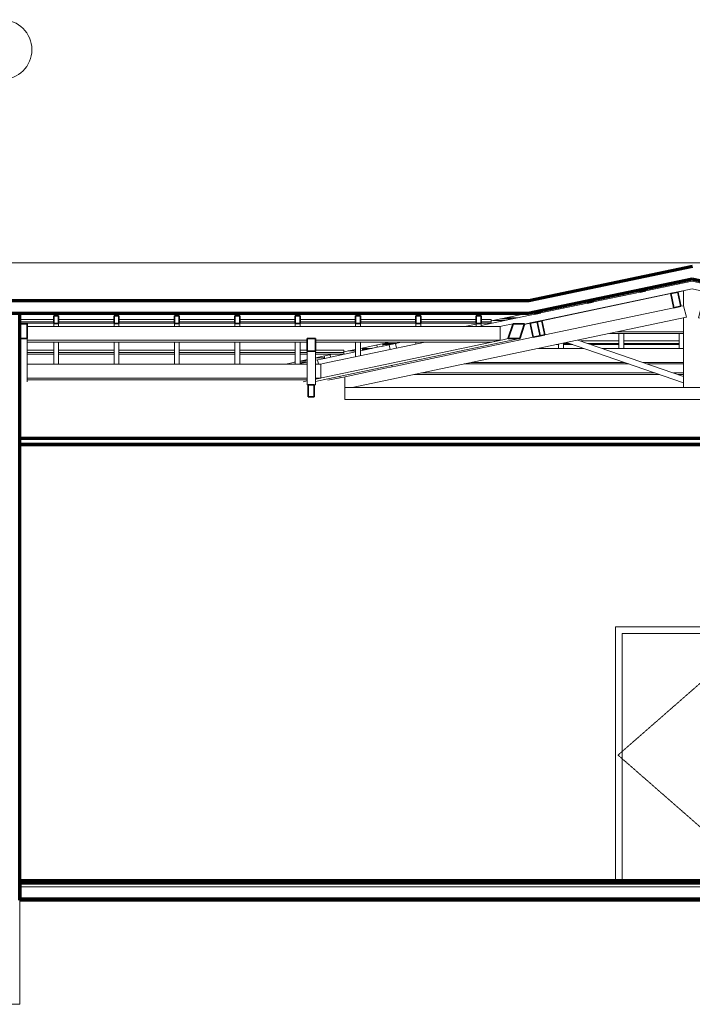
# Model space of a CAD drawing. Header units: millimetres. Extents: x -5363 to 61877, y -2112 to 8822.
# Tile 5 of 17: x 10350 to 15961, y 0 to 8217. Entities that reach past the tile are written whole.
import ezdxf

# ---------------------------------------------------------------- set-up
doc = ezdxf.new("R2010")
doc.units = ezdxf.units.MM
doc.linetypes.add('_Tracejado pequeno', pattern=[2.25, 1.5, -0.75])
for name, color, linetype, lineweight in [('A-CLNG', 13, 'Continuous', 18), ('A-DOOR', 31, 'Continuous', 18), ('A-DOOR-FRAM', 31, 'Continuous', 18), ('A-FLOR', 192, 'Continuous', 18), ('A-FLOR-MCUT', 51, 'Continuous', 18), ('A-GENM', 13, 'Continuous', 18), ('A-GLAZ-CWMG', 51, 'Continuous', 18), ('A-ROOF', 132, 'Continuous', 18), ('A-WALL', 113, 'Continuous', 18), ('S-GRID-IDEN', 1, 'Continuous', 9)]:
    doc.layers.add(name, color=color, linetype=linetype, lineweight=lineweight)

# ---------------------------------------------------------------- blocks, each defined once
blk = doc.blocks.new('PORTA - PN1 - 1_20 x 2_10 m-4023018-CORTE C - CORTE DE IMPLANTAÇÃO')
at = {"layer": 'A-DOOR', "linetype": '_Tracejado pequeno'}
for p in [(16541.1, 3130), (16541.1, 1030)]:
    blk.add_line(p, (15341.1, 2080), dxfattribs=at)
at = {"layer": 'A-DOOR-FRAM'}
for p, q in [((16561.1, 3150), (15321.1, 3150)), ((15321.1, 3150), (15321.1, 1030)), ((16561.1, 1030), (16561.1, 3150)), ((15376.1, 1030), (15376.1, 3095)), ((15376.1, 3095), (16506.1, 3095)), ((16506.1, 3095), (16506.1, 1030))]:
    blk.add_line(p, q, dxfattribs=at)
blk = doc.blocks.new('Rectangular Mullion - 6x12 cm-3934083-CORTE C - CORTE DE IMPLANTAÇÃO')
at = {"layer": 'A-GLAZ-CWMG'}
for p, q in [((14404.8, 5728.7), (14502, 5728.7)), ((14808.6, 5728.7), (14818.4, 5728.7)), ((16465.1, 5728.7), (16508.6, 5728.7)), ((17332.1, 5728.7), (17380.3, 5728.7)), ((15269.8, 5598.7), (15886.8, 5598.7)), ((15886.8, 5611.5), (15330.4, 5611.5)), ((16528.8, 5611.5), (16036.8, 5611.5)), ((16036.8, 5598.7), (16584.1, 5598.7)), ((17018.5, 5611.5), (16975, 5611.5)), ((17030.3, 5598.7), (17073.8, 5598.7))]:
    blk.add_line(p, q, dxfattribs=at)
blk = doc.blocks.new('Rectangular Mullion - 6x12 cm-3933646-CORTE C - CORTE DE IMPLANTAÇÃO')
at = {"layer": 'A-GLAZ-CWMG'}
for p, q in [((14397.7, 5706.8), (14300.5, 5706.8)), ((14458.3, 5719.6), (14361.1, 5719.6)), ((14714.1, 5706.8), (14704.2, 5706.8)), ((14726.3, 5711.5), (14726.3, 5709.4))]:
    blk.add_line(p, q, dxfattribs=at)
blk = doc.blocks.new('Rectangular Mullion - 2x5 cm-4253628-CORTE C - CORTE DE IMPLANTAÇÃO')
at = {"layer": 'A-GLAZ-CWMG'}
for p, q in [((13378.9, 5505.5), (13439.1, 5505.5)), ((13489.6, 5516.1), (13392.4, 5516.1)), ((14825.9, 5505.5), (14845.4, 5505.5)), ((14933.2, 5516.1), (14885.4, 5516.1)), ((14885.4, 5505.5), (14964, 5505.5)), ((15030, 5535.7), (15348.9, 5535.7)), ((15348.9, 5516.1), (15086.8, 5516.1)), ((15117.6, 5505.5), (15348.9, 5505.5)), ((15388.9, 5535.7), (15852.3, 5535.7)), ((15852.3, 5516.1), (15388.9, 5516.1)), ((15388.9, 5505.5), (15852.3, 5505.5))]:
    blk.add_line(p, q, dxfattribs=at)
blk = doc.blocks.new('Rectangular Mullion - 2x5 cm-4253632-CORTE C - CORTE DE IMPLANTAÇÃO')
at = {"layer": 'A-GLAZ-CWMG'}
for p, q in [((6731.1, 5394.7), (6731.1, 5414.2)), ((6809.3, 5394.7), (6731.1, 5394.7)), ((12893.1, 5394.7), (12816.7, 5394.7))]:
    blk.add_line(p, q, dxfattribs=at)
blk = doc.blocks.new('Rectangular Mullion - 2x5 cm-4253634-CORTE C - CORTE DE IMPLANTAÇÃO')
at = {"layer": 'A-GLAZ-CWMG'}
for p, q in [((12889.8, 5410.6), (12893.9, 5391)), ((12893.9, 5391), (12942.8, 5401.3)), ((12942.8, 5401.3), (12938.7, 5420.9))]:
    blk.add_line(p, q, dxfattribs=at)
blk = doc.blocks.new('Rectangular Mullion - 2x5 cm-4253636-CORTE C - CORTE DE IMPLANTAÇÃO')
at = {"layer": 'A-GLAZ-CWMG'}
for p, q in [((9918.6, 5438.6), (9918.6, 5457.9)), ((9918.6, 5457.9), (10051.1, 5457.9)), ((9918.6, 5425.5), (9918.6, 5438.6)), ((10051.1, 5438.6), (9918.6, 5438.6)), ((9918.6, 5425.5), (10051.1, 5425.5)), ((10411.1, 5457.9), (10634.6, 5457.9)), ((10634.6, 5438.6), (10411.1, 5438.6)), ((10411.1, 5425.5), (10634.6, 5425.5)), ((10674.6, 5457.9), (11138.1, 5457.9)), ((11138.1, 5438.6), (10674.6, 5438.6)), ((10674.6, 5425.5), (11138.1, 5425.5)), ((11178.1, 5457.9), (11641.5, 5457.9)), ((11641.5, 5438.6), (11178.1, 5438.6)), ((11178.1, 5425.5), (11641.5, 5425.5)), ((11681.5, 5457.9), (12145, 5457.9)), ((12145, 5438.6), (11681.5, 5438.6)), ((11681.5, 5425.5), (12145, 5425.5)), ((12185, 5457.9), (12648.5, 5457.9)), ((12648.5, 5438.6), (12185, 5438.6)), ((12185, 5425.5), (12648.5, 5425.5)), ((12688.5, 5457.9), (12746.7, 5457.9)), ((12746.7, 5438.6), (12688.5, 5438.6)), ((12688.5, 5425.5), (12746.7, 5425.5)), ((12816.7, 5457.9), (13052.5, 5457.9)), ((13052.5, 5438.6), (12816.7, 5438.6)), ((12816.7, 5425.5), (13052.5, 5425.5)), ((13052.5, 5457.9), (13052.5, 5438.6)), ((13052.5, 5438.6), (13052.5, 5425.5))]:
    blk.add_line(p, q, dxfattribs=at)
blk = doc.blocks.new('Rectangular Mullion - 2x5 cm-4253688-CORTE C - CORTE DE IMPLANTAÇÃO')
at = {"layer": 'A-GLAZ-CWMG'}
for p, q in [((13381.4, 5493.4), (13377.3, 5513)), ((13328.4, 5502.7), (13332.5, 5483.1)), ((13332.5, 5483.1), (13381.4, 5493.4))]:
    blk.add_line(p, q, dxfattribs=at)
blk = doc.blocks.new('Rectangular Mullion - 2x5 cm-4253690-CORTE C - CORTE DE IMPLANTAÇÃO')
at = {"layer": 'A-GLAZ-CWMG', "lineweight": 35}
for p, q in [((14693, 5789.3), (14644.1, 5779)), ((14644.1, 5779), (14648.2, 5759.4)), ((14648.2, 5759.4), (14697.1, 5769.7)), ((14697.1, 5769.7), (14693, 5789.3))]:
    blk.add_line(p, q, dxfattribs=at)
blk = doc.blocks.new('Rectangular Mullion - 2x5 cm-4253691-CORTE C - CORTE DE IMPLANTAÇÃO')
at = {"layer": 'A-GLAZ-CWMG', "lineweight": 35}
for p, q in [((15131.6, 5881.4), (15082.7, 5871.1)), ((15082.7, 5871.1), (15086.8, 5851.5)), ((15086.8, 5851.5), (15135.7, 5861.8)), ((15135.7, 5861.8), (15131.6, 5881.4))]:
    blk.add_line(p, q, dxfattribs=at)
blk = doc.blocks.new('Rectangular Mullion - 2x5 cm-4253692-CORTE C - CORTE DE IMPLANTAÇÃO')
at = {"layer": 'A-GLAZ-CWMG', "lineweight": 35}
for p, q in [((15570.2, 5973.5), (15521.3, 5963.2)), ((15521.3, 5963.2), (15525.4, 5943.6)), ((15525.4, 5943.6), (15574.3, 5953.9)), ((15574.3, 5953.9), (15570.2, 5973.5))]:
    blk.add_line(p, q, dxfattribs=at)
blk = doc.blocks.new('Rectangular Mullion - 2x5 cm-4253694-CORTE C - CORTE DE IMPLANTAÇÃO')
at = {"layer": 'A-GLAZ-CWMG'}
for p, q in [((9918.6, 5696.8), (9918.6, 5716.1)), ((9918.6, 5716.1), (10051.1, 5716.1)), ((9918.6, 5683.7), (9918.6, 5696.8)), ((10051.1, 5696.8), (9918.6, 5696.8)), ((9918.6, 5683.7), (10051.1, 5683.7)), ((10351.1, 5716.1), (10634.6, 5716.1)), ((10634.6, 5696.8), (10351.1, 5696.8)), ((10351.1, 5683.7), (10634.6, 5683.7)), ((10674.6, 5716.1), (11138.1, 5716.1)), ((11138.1, 5696.8), (10674.6, 5696.8)), ((10674.6, 5683.7), (11138.1, 5683.7)), ((11178.1, 5716.1), (11641.5, 5716.1)), ((11641.5, 5696.8), (11178.1, 5696.8)), ((11178.1, 5683.7), (11641.5, 5683.7)), ((11681.5, 5716.1), (12145, 5716.1)), ((12145, 5696.8), (11681.5, 5696.8)), ((11681.5, 5683.7), (12145, 5683.7)), ((12185, 5716.1), (12648.5, 5716.1)), ((12648.5, 5696.8), (12185, 5696.8)), ((12185, 5683.7), (12648.5, 5683.7)), ((12688.5, 5716.1), (13152, 5716.1)), ((13152, 5696.8), (12688.5, 5696.8)), ((12688.5, 5683.7), (13152, 5683.7)), ((13192, 5716.1), (13655.5, 5716.1)), ((13655.5, 5696.8), (13192, 5696.8)), ((13192, 5683.7), (13655.5, 5683.7)), ((13695.5, 5716.1), (14158.9, 5716.1)), ((14158.9, 5696.8), (13695.5, 5696.8)), ((13695.5, 5683.7), (14158.9, 5683.7)), ((14198.9, 5716.1), (14282, 5716.1)), ((14282, 5696.8), (14198.9, 5696.8)), ((14198.9, 5683.7), (14282, 5683.7)), ((14282, 5716.1), (14282, 5696.8)), ((14282, 5696.8), (14282, 5683.7))]:
    blk.add_line(p, q, dxfattribs=at)
blk = doc.blocks.new('Rectangular Mullion - 6x12 cm-3934015-CORTE C - CORTE DE IMPLANTAÇÃO')
at = {"layer": 'A-GLAZ-CWMG', "lineweight": 35}
for p, q in [((14665.9, 5696.7), (14607.2, 5684.4)), ((14607.2, 5684.4), (14631.8, 5566.9)), ((14690.6, 5579.3), (14665.9, 5696.7)), ((14631.8, 5566.9), (14690.6, 5579.3))]:
    blk.add_line(p, q, dxfattribs=at)
blk = doc.blocks.new('Rectangular Mullion - 6x12 cm 2-3933724-CORTE C - CORTE DE IMPLANTAÇÃO')
at = {"layer": 'A-GLAZ-CWMG'}
for p, q in [((15781.6, 5931), (14705.7, 5705.1)), ((15851.3, 5945.7), (15840.3, 5943.3))]:
    blk.add_line(p, q, dxfattribs=at)
blk = doc.blocks.new('Rectangular Mullion - 6x12 cm-4090307-CORTE C - CORTE DE IMPLANTAÇÃO')
at = {"layer": 'A-GLAZ-CWMG'}
for p, q in [((10411.1, 5657.1), (14358.5, 5657.1)), ((14358.5, 5541.3), (14358.5, 5657.1)), ((10411.1, 5525.6), (10411.1, 5541.3)), ((12746.7, 5541.3), (10411.1, 5541.3)), ((10411.1, 5525.6), (12746.7, 5525.6)), ((14358.5, 5541.3), (12816.7, 5541.3)), ((12816.7, 5525.6), (14283.6, 5525.6)), ((14283.6, 5525.6), (14358.5, 5541.3))]:
    blk.add_line(p, q, dxfattribs=at)
blk = doc.blocks.new('Rectangular Mullion - 4x6_3-3931213-CORTE C - CORTE DE IMPLANTAÇÃO')
at = {"layer": 'A-GLAZ-CWMG'}
for p, q in [((15959.6, 6034.8), (16364.8, 5941.6)), ((17368.5, 5646.2), (15959, 5970.3)), ((16413.6, 5930.4), (16823.1, 5836.2)), ((16871.8, 5825), (17281.3, 5730.9)), ((17330, 5719.7), (17601.9, 5657.1))]:
    blk.add_line(p, q, dxfattribs=at)
blk = doc.blocks.new('Rectangular Mullion - 4x6_3-V2-CORTE C - CORTE DE IMPLANTAÇÃO')
at = {"layer": 'A-GLAZ-CWMG'}
for p, q in [((15852.3, 6032.7), (15852.3, 6012.3)), ((15892.3, 6020.7), (15892.3, 6041.1)), ((15852.3, 5945.9), (15852.3, 5947.9)), ((15852.3, 5474.3), (15852.3, 5598.7))]:
    blk.add_line(p, q, dxfattribs=at)
blk = doc.blocks.new('Rectangular Mullion - 4x6_3-V3-CORTE C - CORTE DE IMPLANTAÇÃO')
at = {"layer": 'A-GLAZ-CWMG'}
for p, q in [((15348.9, 5906.6), (15348.9, 5927)), ((15388.9, 5915), (15388.9, 5935.4)), ((15348.9, 5840.1), (15348.9, 5842.2)), ((15388.9, 5848.5), (15388.9, 5850.6)), ((15348.9, 5474.3), (15348.9, 5598.7)), ((15388.9, 5474.3), (15388.9, 5598.7))]:
    blk.add_line(p, q, dxfattribs=at)
blk = doc.blocks.new('Rectangular Mullion - 4x6_3-V4-CORTE C - CORTE DE IMPLANTAÇÃO')
at = {"layer": 'A-GLAZ-CWMG'}
for p, q in [((14845.4, 5800.8), (14845.4, 5821.3)), ((14885.4, 5809.2), (14885.4, 5829.7)), ((14845.4, 5734.4), (14845.4, 5736.5)), ((14885.4, 5742.8), (14885.4, 5744.9)), ((14845.4, 5474.3), (14845.4, 5509.6)), ((14885.4, 5474.3), (14885.4, 5518))]:
    blk.add_line(p, q, dxfattribs=at)
blk = doc.blocks.new('Rectangular Mullion - 4x6_3-3931065-CORTE C - CORTE DE IMPLANTAÇÃO')
at = {"layer": 'A-GLAZ-CWMG'}
for p, q in [((13195.1, 5454.3), (13192, 5454.3)), ((13210.8, 5457.6), (13210.8, 5478))]:
    blk.add_line(p, q, dxfattribs=at)
blk = doc.blocks.new('Rectangular Mullion - 4x6_3-3931220-CORTE C - CORTE DE IMPLANTAÇÃO')
at = {"layer": 'A-GLAZ-CWMG'}
blk.add_line((12688.5, 5347.9), (12746.7, 5360.1), dxfattribs=at)
blk = doc.blocks.new('Rectangular Mullion - 4x6_3-3934060-CORTE C - CORTE DE IMPLANTAÇÃO')
at = {"layer": 'A-GLAZ-CWMG'}
for p, q in [((12942.8, 5401.3), (13152, 5445.2)), ((13192, 5453.6), (13332.5, 5483.1)), ((13381.4, 5493.4), (13432.7, 5504.2)), ((12816.7, 5374.8), (12833.7, 5378.4)), ((12833.7, 5378.4), (12893.9, 5391)), ((12833.7, 5378.4), (12841.2, 5342.7))]:
    blk.add_line(p, q, dxfattribs=at)
blk = doc.blocks.new('Rectangular Mullion - 4x6_3-3934059-CORTE C - CORTE DE IMPLANTAÇÃO')
at = {"layer": 'A-GLAZ-CWMG'}
for p, q in [((13432.7, 5504.2), (13458.6, 5509.6)), ((13458.6, 5509.6), (13484.4, 5515)), ((13484.4, 5515), (13534.7, 5525.6)), ((13484.4, 5515), (13492.7, 5475.3)), ((13441, 5464.5), (13432.7, 5504.2))]:
    blk.add_line(p, q, dxfattribs=at)
blk = doc.blocks.new('Rectangular Mullion - 4x6_3-3934058-CORTE C - CORTE DE IMPLANTAÇÃO')
at = {"layer": 'A-GLAZ-CWMG'}
for p, q in [((15574.3, 5953.9), (15959.6, 6034.8)), ((14561.2, 5676.8), (15959, 5970.3)), ((15135.7, 5861.8), (15525.4, 5943.6)), ((14697.1, 5769.7), (15086.8, 5851.5)), ((14198.9, 5665.1), (14648.2, 5759.4))]:
    blk.add_line(p, q, dxfattribs=at)
blk = doc.blocks.new('Rectangular Mullion - 4x6_3-3931247-CORTE C - CORTE DE IMPLANTAÇÃO')
at = {"layer": 'A-GLAZ-CWMG', "lineweight": 35}
for p, q in [((14178.9, 5747.1), (14158.9, 5747.1)), ((14158.9, 5747.1), (14158.9, 5681.8)), ((14158.9, 5681.8), (14198.9, 5681.8)), ((14198.9, 5747.1), (14178.9, 5747.1)), ((14198.9, 5681.8), (14198.9, 5747.1))]:
    blk.add_line(p, q, dxfattribs=at)
at = {"layer": 'A-GLAZ-CWMG'}
for p, q in [((14158.9, 5657.1), (14158.9, 5681.8)), ((14198.9, 5657.1), (14198.9, 5681.8))]:
    blk.add_line(p, q, dxfattribs=at)
blk = doc.blocks.new('Rectangular Mullion - 4x6_3-3931249-CORTE C - CORTE DE IMPLANTAÇÃO')
at = {"layer": 'A-GLAZ-CWMG', "lineweight": 35}
for p, q in [((13675.5, 5747.1), (13655.5, 5747.1)), ((13655.5, 5747.1), (13655.5, 5681.8)), ((13655.5, 5681.8), (13695.5, 5681.8)), ((13695.5, 5747.1), (13675.5, 5747.1)), ((13695.5, 5681.8), (13695.5, 5747.1))]:
    blk.add_line(p, q, dxfattribs=at)
at = {"layer": 'A-GLAZ-CWMG'}
for p, q in [((13655.5, 5657.1), (13655.5, 5681.8)), ((13695.5, 5657.1), (13695.5, 5681.8)), ((13655.5, 5509.5), (13655.5, 5525.6)), ((13695.5, 5517.9), (13695.5, 5525.6))]:
    blk.add_line(p, q, dxfattribs=at)
blk = doc.blocks.new('Rectangular Mullion - 4x6_3-3931251-CORTE C - CORTE DE IMPLANTAÇÃO')
at = {"layer": 'A-GLAZ-CWMG', "lineweight": 35}
for p, q in [((13172, 5747.1), (13152, 5747.1)), ((13152, 5747.1), (13152, 5681.8)), ((13152, 5681.8), (13192, 5681.8)), ((13192, 5747.1), (13172, 5747.1)), ((13192, 5681.8), (13192, 5747.1))]:
    blk.add_line(p, q, dxfattribs=at)
at = {"layer": 'A-GLAZ-CWMG'}
for p, q in [((13152, 5657.1), (13152, 5681.8)), ((13192, 5657.1), (13192, 5681.8)), ((13152, 5403.8), (13152, 5525.6)), ((13192, 5412.2), (13192, 5525.6))]:
    blk.add_line(p, q, dxfattribs=at)
blk = doc.blocks.new('Rectangular Mullion - 4x6_3-3931253-CORTE C - CORTE DE IMPLANTAÇÃO')
at = {"layer": 'A-GLAZ-CWMG', "lineweight": 35}
for p, q in [((12668.5, 5747.1), (12648.5, 5747.1)), ((12648.5, 5747.1), (12648.5, 5681.8)), ((12648.5, 5681.8), (12688.5, 5681.8)), ((12688.5, 5747.1), (12668.5, 5747.1)), ((12688.5, 5681.8), (12688.5, 5747.1))]:
    blk.add_line(p, q, dxfattribs=at)
at = {"layer": 'A-GLAZ-CWMG'}
for p, q in [((12648.5, 5657.1), (12648.5, 5681.8)), ((12688.5, 5657.1), (12688.5, 5681.8)), ((12648.5, 5342.7), (12648.5, 5525.6)), ((12688.5, 5342.7), (12688.5, 5525.6))]:
    blk.add_line(p, q, dxfattribs=at)
blk = doc.blocks.new('Rectangular Mullion - 4x6_3-3931227-CORTE C - CORTE DE IMPLANTAÇÃO')
at = {"layer": 'A-GLAZ-CWMG', "lineweight": 35}
for p, q in [((21227.6, 5747.1), (21207.6, 5747.1)), ((21207.6, 5747.1), (21207.6, 5681.8)), ((21207.6, 5681.8), (21247.6, 5681.8)), ((21247.6, 5747.1), (21227.6, 5747.1)), ((21247.6, 5681.8), (21247.6, 5747.1))]:
    blk.add_line(p, q, dxfattribs=at)
at = {"layer": 'A-GLAZ-CWMG'}
for p, q in [((21207.6, 5657.1), (21207.6, 5681.8)), ((21247.6, 5657.1), (21247.6, 5681.8)), ((21207.6, 5342.7), (21207.6, 5525.6)), ((21247.6, 5342.7), (21247.6, 5525.6))]:
    blk.add_line(p, q, dxfattribs=at)
blk = doc.blocks.new('Rectangular Mullion - 6x12 cm-4082038-CORTE C - CORTE DE IMPLANTAÇÃO')
at = {"layer": 'A-GLAZ-CWMG'}
for p, q in [((13210.8, 5474.3), (13290.5, 5474.3)), ((14677.3, 5474.3), (15054.7, 5474.3)), ((15208.2, 5474.3), (15886.8, 5474.3)), ((14058.3, 5344.3), (15432.2, 5344.3)), ((15395.2, 5357), (14118.9, 5357)), ((15886.8, 5357), (15548.8, 5357)), ((15585.8, 5344.3), (15886.8, 5344.3))]:
    blk.add_line(p, q, dxfattribs=at)
blk = doc.blocks.new('Rectangular Mullion - 6x12 cm-4090282-CORTE C - CORTE DE IMPLANTAÇÃO')
at = {"layer": 'A-GLAZ-CWMG'}
for p, q in [((6527.5, 5465.1), (6445.1, 5465.1)), ((6578.4, 5452.4), (6496, 5452.4)), ((13152, 5452.4), (13088.9, 5452.4)), ((13152, 5465.1), (13149.5, 5465.1)), ((13246.7, 5465.1), (13210.8, 5465.1))]:
    blk.add_line(p, q, dxfattribs=at)
blk = doc.blocks.new('Rectangular Mullion - 6x12 cm 2-3933760-CORTE C - CORTE DE IMPLANTAÇÃO')
at = {"layer": 'A-GLAZ-CWMG'}
for p, q in [((15886.8, 5953.1), (15851.3, 5945.7)), ((16039.4, 5862.5), (16036.8, 5862))]:
    blk.add_line(p, q, dxfattribs=at)
blk = doc.blocks.new('Rectangular Mullion - 6x12 cm-3934024-CORTE C - CORTE DE IMPLANTAÇÃO')
at = {"layer": 'A-GLAZ-CWMG', "lineweight": 35}
for p, q in [((15840.3, 5943.3), (15781.6, 5931)), ((15781.6, 5931), (15806.2, 5813.6)), ((15865, 5825.9), (15840.3, 5943.3)), ((15806.2, 5813.6), (15865, 5825.9))]:
    blk.add_line(p, q, dxfattribs=at)
blk = doc.blocks.new('Rectangular Mullion - 6x12 cm-4252792-CORTE C - CORTE DE IMPLANTAÇÃO')
at = {"layer": 'A-GLAZ-CWMG'}
for p, q in [((13455.1, 5331.5), (13457.5, 5320.3)), ((13457.5, 5320.3), (13486.8, 5326.5))]:
    blk.add_line(p, q, dxfattribs=at)
blk = doc.blocks.new('Rectangular Mullion - 6x12 cm-4090308-CORTE C - CORTE DE IMPLANTAÇÃO')
at = {"layer": 'A-GLAZ-CWMG'}
for p, q in [((10411.1, 5342.7), (12746.7, 5342.7)), ((12816.7, 5342.7), (12861.3, 5342.7)), ((12861.3, 5226.9), (12861.3, 5342.7)), ((10411.1, 5211.2), (10411.1, 5226.9)), ((12746.7, 5226.9), (10411.1, 5226.9)), ((10411.1, 5211.2), (12746.7, 5211.2)), ((12816.7, 5217.5), (12861.3, 5226.9)), ((12861.3, 5226.9), (12816.7, 5226.9))]:
    blk.add_line(p, q, dxfattribs=at)
blk = doc.blocks.new('Rectangular Mullion - 6x12 cm 2-3934061-CORTE C - CORTE DE IMPLANTAÇÃO')
at = {"layer": 'A-GLAZ-CWMG'}
for p, q in [((14560.5, 5674.6), (14607.2, 5684.4)), ((14631.8, 5567), (14050, 5444.8))]:
    blk.add_line(p, q, dxfattribs=at)
at = {"layer": 'A-GLAZ-CWMG', "lineweight": 35}
for p, q in [((14705.7, 5705.1), (14608.4, 5684.7)), ((14608.4, 5684.7), (14633.1, 5567.2)), ((14730.4, 5587.7), (14705.7, 5705.1)), ((14633.1, 5567.2), (14730.4, 5587.7))]:
    blk.add_line(p, q, dxfattribs=at)
blk = doc.blocks.new('Rectangular Mullion - 6x12 cm 2-V7-CORTE C - CORTE DE IMPLANTAÇÃO')
at = {"layer": 'A-GLAZ-CWMG'}
for p, q in [((14050, 5444.8), (13486.8, 5326.5)), ((13457.5, 5320.3), (13399.3, 5308.1))]:
    blk.add_line(p, q, dxfattribs=at)
blk = doc.blocks.new('Rectangular Mullion - 6x12 cm 2-3934062-CORTE C - CORTE DE IMPLANTAÇÃO')
at = {"layer": 'A-GLAZ-CWMG'}
for p, q in [((13399.3, 5308.1), (13051.2, 5235)), ((13021.8, 5228.9), (12921.1, 5207.7))]:
    blk.add_line(p, q, dxfattribs=at)
blk = doc.blocks.new('tesoura7 - tesoura-4029809-CORTE C - CORTE DE IMPLANTAÇÃO')
at = {"layer": 'A-GENM'}
for p, q in [((15886.8, 5955.2), (15886.8, 5830.5)), ((16036.8, 5827.2), (16036.8, 5952.4)), ((15806.2, 5813.6), (14730.4, 5587.6)), ((15886.8, 5830.5), (15865, 5825.9)), ((15912.9, 5733.8), (15886.8, 5830.5)), ((16036.8, 5827.2), (16012.6, 5730.2)), ((16050.3, 5824.1), (16036.8, 5827.2)), ((17071.9, 5589.2), (16108.8, 5810.7)), ((13122.4, 5147.8), (15912.9, 5733.8)), ((15886.8, 5728.3), (15886.8, 5147.8)), ((16012.6, 5730.2), (18544.9, 5147.8)), ((16036.8, 5147.8), (16036.8, 5724.6)), ((14911.7, 5523.5), (15886.8, 5187.8)), ((15886.8, 5240.7), (15007.1, 5543.6)), ((16879.5, 5530.8), (16036.8, 5240.7)), ((16036.8, 5187.8), (16971.6, 5509.6)), ((15886.8, 5187.8), (15886.8, 5240.7)), ((16036.8, 5240.7), (16036.8, 5187.8)), ((13061.1, 5147.8), (13122.4, 5147.8)), ((18544.9, 5147.8), (13122.4, 5147.8)), ((15886.8, 5147.8), (16036.8, 5147.8)), ((18544.9, 5147.8), (18796.7, 5147.8))]:
    blk.add_line(p, q, dxfattribs=at)
blk = doc.blocks.new('tesoura8 - tesoura-4029948-CORTE C - CORTE DE IMPLANTAÇÃO')
at = {"layer": 'A-GENM', "lineweight": 35}
for p, q in [((12816.7, 5555.4), (12746.7, 5555.4)), ((12746.7, 5555.4), (12746.7, 5451.8)), ((12816.7, 5451.8), (12816.7, 5555.4)), ((12746.7, 5451.8), (12816.7, 5451.8)), ((12806.7, 5170.8), (12756.7, 5170.8)), ((12756.7, 5170.8), (12756.7, 5070.8)), ((12806.7, 5070.8), (12806.7, 5170.8)), ((12756.7, 5070.8), (12806.7, 5070.8))]:
    blk.add_line(p, q, dxfattribs=at)
at = {"layer": 'A-GENM'}
for p, q in [((12746.7, 5170.8), (12746.7, 5451.8)), ((12816.7, 5451.8), (12816.7, 5170.8)), ((12756.7, 5170.8), (12746.7, 5170.8)), ((12816.7, 5170.8), (12806.7, 5170.8))]:
    blk.add_line(p, q, dxfattribs=at)
blk = doc.blocks.new('Rectangular Mullion - 6x12 cm-4082020-CORTE C - CORTE DE IMPLANTAÇÃO')
at = {"layer": 'A-GLAZ-CWMG'}
for p, q in [((6623.5, 5355.6), (6623.5, 5328.7)), ((6904.9, 5370.8), (6822.5, 5370.8)), ((6955.8, 5358.1), (6873.4, 5358.1)), ((12648.5, 5358.1), (12639.7, 5358.1)), ((12736.9, 5358.1), (12688.5, 5358.1)), ((12746.7, 5370.8), (12700.3, 5370.8))]:
    blk.add_line(p, q, dxfattribs=at)
blk = doc.blocks.new('Rectangular Mullion - 6x12 cm-4082041-CORTE C - CORTE DE IMPLANTAÇÃO')
at = {"layer": 'A-GLAZ-CWMG'}
for p, q in [((15649.7, 5269.4), (13701.7, 5269.4)), ((15886.8, 5269.4), (15803.3, 5269.4)), ((13641.1, 5256.7), (15686.6, 5256.7)), ((15840.2, 5256.7), (15886.8, 5256.7))]:
    blk.add_line(p, q, dxfattribs=at)
blk = doc.blocks.new('Rectangular Mullion - 6x12 cm 2-4090249-CORTE C - CORTE DE IMPLANTAÇÃO')
at = {"layer": 'A-GLAZ-CWMG'}
for p, q in [((14379.5, 5661.5), (14358.5, 5657.1)), ((14379.5, 5545.7), (12882.3, 5231.3)), ((13732.2, 5525.6), (12882.3, 5347.1)), ((12919.8, 5219), (14417, 5533.5))]:
    blk.add_line(p, q, dxfattribs=at)
blk = doc.blocks.new('Rectangular Mullion - 6x12 cm 2-4090251-CORTE C - CORTE DE IMPLANTAÇÃO')
at = {"layer": 'A-GLAZ-CWMG'}
for p, q in [((14466.2, 5679.8), (14379.5, 5661.5)), ((14425.6, 5555.4), (14379.5, 5545.7)), ((14417, 5533.5), (14521.5, 5555.4))]:
    blk.add_line(p, q, dxfattribs=at)
at = {"layer": 'A-GLAZ-CWMG', "lineweight": 35}
for p, q in [((14466.2, 5679.8), (14425.6, 5555.4)), ((14562.2, 5679.8), (14466.2, 5679.8)), ((14521.5, 5555.4), (14562.2, 5679.8)), ((14425.6, 5555.4), (14521.5, 5555.4))]:
    blk.add_line(p, q, dxfattribs=at)
blk = doc.blocks.new('Rectangular Mullion - 6x12 cm 2-4090252-CORTE C - CORTE DE IMPLANTAÇÃO')
at = {"layer": 'A-GLAZ-CWMG'}
for p, q in [((12882.3, 5347.1), (12861.3, 5342.7)), ((12746.7, 5202.8), (12713.6, 5195.9)), ((12882.3, 5231.3), (12816.7, 5217.5)), ((12816.7, 5197.4), (12919.8, 5219))]:
    blk.add_line(p, q, dxfattribs=at)
blk = doc.blocks.new('Rectangular Mullion - 6x12 cm 2-4090310-CORTE C - CORTE DE IMPLANTAÇÃO')
at = {"layer": 'A-GLAZ-CWMG'}
blk.add_line((10411.1, 5195.9), (10411.1, 5219), dxfattribs=at)
blk = doc.blocks.new('Rectangular Mullion - 6x12 cm 2-4090240-CORTE C - CORTE DE IMPLANTAÇÃO')
at = {"layer": 'A-GLAZ-CWMG', "lineweight": 35}
for p, q in [((10411.1, 5679.8), (10351.1, 5679.8)), ((10351.1, 5679.8), (10351.1, 5555.4)), ((10411.1, 5555.4), (10411.1, 5679.8)), ((10351.1, 5555.4), (10411.1, 5555.4))]:
    blk.add_line(p, q, dxfattribs=at)
at = {"layer": 'A-GLAZ-CWMG'}
blk.add_line((10411.1, 5533.5), (10411.1, 5555.4), dxfattribs=at)
blk = doc.blocks.new('Rectangular Mullion - 6x12 cm 2-V21-CORTE C - CORTE DE IMPLANTAÇÃO')
at = {"layer": 'A-GLAZ-CWMG'}
blk.add_line((10411.1, 5219), (10411.1, 5533.5), dxfattribs=at)
blk = doc.blocks.new('Rectangular Mullion - 6x12 cm-4252868-CORTE C - CORTE DE IMPLANTAÇÃO')
at = {"layer": 'A-GLAZ-CWMG'}
for p, q in [((13019.5, 5240), (13021.8, 5228.8)), ((13021.8, 5228.8), (13051.2, 5235))]:
    blk.add_line(p, q, dxfattribs=at)
blk = doc.blocks.new('Grid - Head Grid-11506-CORTE C - CORTE DE IMPLANTAÇÃO')
at = {"layer": 'S-GRID-IDEN'}
blk.add_circle((29896.1, 7967.2), 250, dxfattribs=at)

msp = doc.modelspace()

# ---------------------------------------------------------------- linework, layer by layer
at = {"layer": 'A-CLNG', "lineweight": 70}
for p, q in [((21631.1, 4721.9), (10351.1, 4721.9)), ((10351.1, 4671.9), (21631.1, 4671.9))]:
    msp.add_line(p, q, dxfattribs=at)
at = {"layer": 'A-CLNG'}
msp.add_line((21631.1, 4681.9), (10351.1, 4681.9), dxfattribs=at)
at = {"layer": 'A-FLOR', "lineweight": 70}
for p, q in [((16772.4, 1030), (10351.1, 1030)), ((21631.1, 1010), (10351.1, 1010)), ((10351.1, 1010), (10351.1, 880)), ((10351.1, 880), (21631.1, 880)), ((21631.1, 870), (10351.1, 870))]:
    msp.add_line(p, q, dxfattribs=at)
at = {"layer": 'A-FLOR-MCUT'}
msp.add_line((21631.1, 980), (10351.1, 980), dxfattribs=at)
at = {"layer": 'A-ROOF'}
for p, q in [((4043.8, 6189.1), (16110.5, 6189.1)), ((14282, 5703), (14591, 5767.8)), ((14063.8, 5657.1), (14158.9, 5677.1)), ((13192, 5474), (13437.5, 5525.6)), ((12816.7, 5395.2), (12960.6, 5425.5)), ((13052.5, 5444.8), (13152, 5465.6)), ((12566.6, 5342.7), (12648.5, 5359.9)), ((12688.5, 5368.3), (12746.7, 5380.5))]:
    msp.add_line(p, q, dxfattribs=at)
at = {"layer": 'A-ROOF', "lineweight": 70}
for p, q in [((15961.1, 6157.8), (14597.8, 5871.5)), ((14591, 5767.8), (15960.2, 6055.4)), ((15960.2, 6055.4), (17209.7, 5768)), ((14597.8, 5871.5), (9918.6, 5871.5)), ((9918.6, 5767.8), (14591, 5767.8))]:
    msp.add_line(p, q, dxfattribs=at)
at = {"layer": 'A-WALL', "lineweight": 70}
msp.add_line((10351.1, 870), (10351.1, 5767.8), dxfattribs=at)
at = {"layer": 'A-WALL'}
for p, q in [((13061.1, 5237.1), (13061.1, 5048.7)), ((18846.1, 5048.7), (13061.1, 5048.7)), ((10351.1, 0), (10351.1, 870)), ((12761.1, 870), (12761.1, 880)), ((12911.1, 880), (12911.1, 870)), ((13061.1, 870), (13061.1, 880)), ((10051.1, 0), (10351.1, 0))]:
    msp.add_line(p, q, dxfattribs=at)

# ---------------------------------------------------------------- block references
at = {"layer": 'A-DOOR'}
msp.add_blockref('PORTA - PN1 - 1_20 x 2_10 m-4023018-CORTE C - CORTE DE IMPLANTAÇÃO', (0, 0), dxfattribs=at)
at = {"layer": 'A-GENM'}
for name in ['tesoura7 - tesoura-4029809-CORTE C - CORTE DE IMPLANTAÇÃO', 'tesoura8 - tesoura-4029948-CORTE C - CORTE DE IMPLANTAÇÃO']:
    msp.add_blockref(name, (0, 0), dxfattribs=at)
at = {"layer": 'A-GLAZ-CWMG'}
for name, p in [('Rectangular Mullion - 4x6_3-3934058-CORTE C - CORTE DE IMPLANTAÇÃO', (0, 0)), ('Rectangular Mullion - 4x6_3-V2-CORTE C - CORTE DE IMPLANTAÇÃO', (0, 0)), ('Rectangular Mullion - 4x6_3-3931213-CORTE C - CORTE DE IMPLANTAÇÃO', (0, 0)), ('Rectangular Mullion - 6x12 cm 2-3933724-CORTE C - CORTE DE IMPLANTAÇÃO', (0, 0)), ('Rectangular Mullion - 4x6_3-V3-CORTE C - CORTE DE IMPLANTAÇÃO', (0, 0)), ('Rectangular Mullion - 2x5 cm-4253692-CORTE C - CORTE DE IMPLANTAÇÃO', (0, 0)), ('Rectangular Mullion - 6x12 cm-3934024-CORTE C - CORTE DE IMPLANTAÇÃO', (0, 0)), ('Rectangular Mullion - 6x12 cm 2-3933760-CORTE C - CORTE DE IMPLANTAÇÃO', (0, 0)), ('Rectangular Mullion - 2x5 cm-4253691-CORTE C - CORTE DE IMPLANTAÇÃO', (0, 0)), ('Rectangular Mullion - 2x5 cm-4253690-CORTE C - CORTE DE IMPLANTAÇÃO', (0, 0)), ('Rectangular Mullion - 4x6_3-V4-CORTE C - CORTE DE IMPLANTAÇÃO', (0, 0)), ('Rectangular Mullion - 2x5 cm-4253694-CORTE C - CORTE DE IMPLANTAÇÃO', (0, 0)), ('Rectangular Mullion - 6x12 cm 2-4090240-CORTE C - CORTE DE IMPLANTAÇÃO', (0, 0)), ('Rectangular Mullion - 4x6_3-3931227-CORTE C - CORTE DE IMPLANTAÇÃO', (-10573, 0)), ('Rectangular Mullion - 4x6_3-3931227-CORTE C - CORTE DE IMPLANTAÇÃO', (-10069.6, 0)), ('Rectangular Mullion - 4x6_3-3931227-CORTE C - CORTE DE IMPLANTAÇÃO', (-9566.1, 0)), ('Rectangular Mullion - 4x6_3-3931227-CORTE C - CORTE DE IMPLANTAÇÃO', (-9062.6, 0)), ('Rectangular Mullion - 4x6_3-3931253-CORTE C - CORTE DE IMPLANTAÇÃO', (0, 0)), ('Rectangular Mullion - 4x6_3-3931251-CORTE C - CORTE DE IMPLANTAÇÃO', (0, 0)), ('Rectangular Mullion - 4x6_3-3931249-CORTE C - CORTE DE IMPLANTAÇÃO', (0, 0)), ('Rectangular Mullion - 6x12 cm 2-3934061-CORTE C - CORTE DE IMPLANTAÇÃO', (0, 0)), ('Rectangular Mullion - 4x6_3-3931247-CORTE C - CORTE DE IMPLANTAÇÃO', (0, 0)), ('Rectangular Mullion - 6x12 cm-3933646-CORTE C - CORTE DE IMPLANTAÇÃO', (0, 0)), ('Rectangular Mullion - 6x12 cm 2-4090251-CORTE C - CORTE DE IMPLANTAÇÃO', (0, 0)), ('Rectangular Mullion - 6x12 cm-3934083-CORTE C - CORTE DE IMPLANTAÇÃO', (0, 0)), ('Rectangular Mullion - 6x12 cm-3934015-CORTE C - CORTE DE IMPLANTAÇÃO', (0, 0)), ('Rectangular Mullion - 6x12 cm-4090307-CORTE C - CORTE DE IMPLANTAÇÃO', (0, 0)), ('Rectangular Mullion - 6x12 cm 2-4090249-CORTE C - CORTE DE IMPLANTAÇÃO', (0, 0)), ('Rectangular Mullion - 2x5 cm-4253628-CORTE C - CORTE DE IMPLANTAÇÃO', (0, 0)), ('Rectangular Mullion - 6x12 cm 2-V21-CORTE C - CORTE DE IMPLANTAÇÃO', (0, 0)), ('Rectangular Mullion - 2x5 cm-4253688-CORTE C - CORTE DE IMPLANTAÇÃO', (0, 0)), ('Rectangular Mullion - 4x6_3-3934059-CORTE C - CORTE DE IMPLANTAÇÃO', (0, 0)), ('Rectangular Mullion - 6x12 cm-4082038-CORTE C - CORTE DE IMPLANTAÇÃO', (0, 0)), ('Rectangular Mullion - 6x12 cm-4090282-CORTE C - CORTE DE IMPLANTAÇÃO', (0, 0)), ('Rectangular Mullion - 2x5 cm-4253636-CORTE C - CORTE DE IMPLANTAÇÃO', (0, 0)), ('Rectangular Mullion - 4x6_3-3934060-CORTE C - CORTE DE IMPLANTAÇÃO', (0, 0)), ('Rectangular Mullion - 4x6_3-3931065-CORTE C - CORTE DE IMPLANTAÇÃO', (0, 0)), ('Rectangular Mullion - 6x12 cm 2-V7-CORTE C - CORTE DE IMPLANTAÇÃO', (0, 0)), ('Rectangular Mullion - 6x12 cm-4082041-CORTE C - CORTE DE IMPLANTAÇÃO', (0, 0)), ('Rectangular Mullion - 6x12 cm-4082020-CORTE C - CORTE DE IMPLANTAÇÃO', (0, 0)), ('Rectangular Mullion - 2x5 cm-4253632-CORTE C - CORTE DE IMPLANTAÇÃO', (0, 0)), ('Rectangular Mullion - 6x12 cm-4090308-CORTE C - CORTE DE IMPLANTAÇÃO', (0, 0)), ('Rectangular Mullion - 4x6_3-3931220-CORTE C - CORTE DE IMPLANTAÇÃO', (0, 0)), ('Rectangular Mullion - 6x12 cm 2-4090252-CORTE C - CORTE DE IMPLANTAÇÃO', (0, 0)), ('Rectangular Mullion - 2x5 cm-4253634-CORTE C - CORTE DE IMPLANTAÇÃO', (0, 0)), ('Rectangular Mullion - 6x12 cm 2-3934062-CORTE C - CORTE DE IMPLANTAÇÃO', (0, 0)), ('Rectangular Mullion - 6x12 cm-4252792-CORTE C - CORTE DE IMPLANTAÇÃO', (0, 0)), ('Rectangular Mullion - 6x12 cm 2-4090310-CORTE C - CORTE DE IMPLANTAÇÃO', (0, 0)), ('Rectangular Mullion - 6x12 cm-4252868-CORTE C - CORTE DE IMPLANTAÇÃO', (0, 0))]:
    msp.add_blockref(name, p, dxfattribs=at)
at = {"layer": 'S-GRID-IDEN'}
msp.add_blockref('Grid - Head Grid-11506-CORTE C - CORTE DE IMPLANTAÇÃO', (-19695, 0), dxfattribs=at)

doc.saveas('drawing.dxf')
